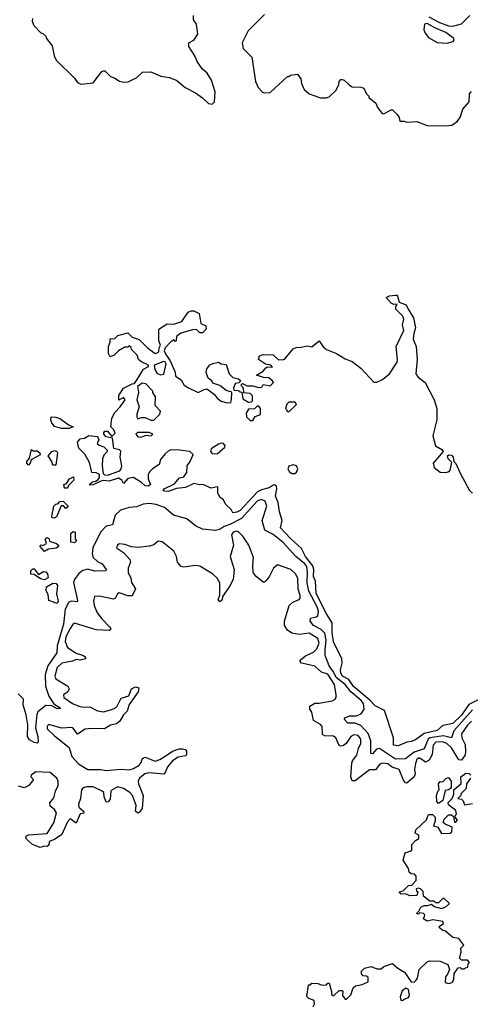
# Model space of a CAD drawing. Extents: x 2380107 to 2585170, y 384273 to 546161.
# Tile 129 of 256: x 2457254 to 2460386, y 505134 to 511976. Entities that reach past the tile are written whole.
import ezdxf

# ---------------------------------------------------------------- set-up
doc = ezdxf.new("R2010")
doc.units = 0

msp = doc.modelspace()

# ---------------------------------------------------------------- linework, layer by layer
at = {"layer": '0CON05XD'}
for points in [[(2457342.5, 511985), (2457340, 511965), (2457352.5, 511935), (2457400, 511885), (2457415, 511880), (2457435, 511860), (2457440, 511845), (2457480, 511795), (2457493.6, 511723.6), (2457507.5, 511695), (2457635, 511570), (2457655, 511540), (2457678.3, 511528.3), (2457765, 511537.5), (2457823.6, 511616.4), (2457835, 511620), (2457845, 511620), (2457885, 511580), (2457915, 511570), (2457948.3, 511548.3), (2457975, 511542.5), (2458006.4, 511543.6), (2458040.7, 511559.3), (2458065, 511572.5), (2458108.3, 511611.7), (2458165, 511612.5), (2458235, 511582.5), (2458295, 511573.3), (2458345, 511552.5), (2458404, 511504), (2458475, 511467.5), (2458525, 511432.5), (2458565, 511392.5), (2458591.7, 511388.3), (2458607.5, 511405), (2458612.5, 511475), (2458586.7, 511555), (2458557.5, 511605), (2458522.5, 511635), (2458487.5, 511685), (2458470, 511725), (2458428.3, 511788.3), (2458430, 511815), (2458465, 511832.5), (2458492.5, 511875), (2458482.5, 511945), (2458462.5, 511975), (2458462.5, 512005)], [(2458955, 512012.5), (2458840.7, 511899.3), (2458800, 511815), (2458807.5, 511775), (2458866.7, 511715), (2458893.3, 511545), (2458910, 511505), (2458941.7, 511471.7), (2458955, 511466.7), (2458995, 511470), (2459115, 511580), (2459125, 511580), (2459135, 511590), (2459185, 511597.5), (2459207.5, 511565), (2459213, 511533), (2459231.7, 511491.7), (2459265, 511460), (2459345, 511432.5), (2459385, 511432.5), (2459405, 511440), (2459453, 511487), (2459472.5, 511525), (2459473, 511547), (2459485, 511560), (2459495, 511560), (2459510, 511555), (2459545, 511520), (2459565, 511510), (2459625, 511507.5), (2459645, 511500), (2459665, 511460), (2459680, 511445), (2459680, 511435), (2459730, 511395), (2459740, 511365), (2459773.6, 511323.6), (2459785, 511322.5), (2459835, 511350), (2459845, 511350), (2459877, 511317), (2459890, 511295), (2459895, 511270), (2459925, 511270), (2459945, 511262.5), (2460015, 511267.5), (2460085, 511240), (2460215, 511237.5), (2460257, 511243), (2460295, 511267.5), (2460306, 511284), (2460316.2, 511295), (2460333.3, 511355), (2460378.8, 511405), (2460379.4, 511460.6), (2460395, 511476.7)], [(2460097.5, 511995), (2460172.5, 511955), (2460235, 511933.3), (2460265, 511930), (2460325, 511946.7), (2460381.2, 512005)], [(2460225, 511813.3), (2460266.1, 511823.9), (2460272.5, 511835), (2460270, 511845), (2460215, 511885.6), (2460138.2, 511918.2), (2460085, 511948.8), (2460067.5, 511945), (2460063.3, 511905), (2460071.7, 511881.7), (2460095, 511852.5), (2460155, 511816.7), (2460225, 511813.3)], [(2458427.6, 509417.6), (2458495, 509384), (2458535, 509406.7), (2458555, 509410), (2458605, 509373.3), (2458626.1, 509346.1), (2458653.9, 509323.9), (2458697, 509313), (2458720, 509315), (2458726.7, 509333.3), (2458728.3, 509388.3), (2458688.3, 509398.3), (2458645, 509433.3), (2458595, 509450), (2458590, 509465), (2458563.9, 509483.9), (2458550, 509525), (2458555, 509550), (2458575, 509576.2), (2458595, 509587.5), (2458636.4, 509596.4), (2458655, 509583.3), (2458689.3, 509579.3), (2458710, 509515), (2458735, 509490), (2458775, 509480), (2458788.3, 509468.3), (2458778.3, 509451.7), (2458751.7, 509448.3), (2458740, 509415), (2458741.7, 509401.7), (2458775, 509400), (2458785, 509390), (2458798.3, 509388.3), (2458805, 509340), (2458845, 509317.5), (2458865, 509320), (2458871.7, 509328.3), (2458871.7, 509361.7), (2458855, 509377.5), (2458811.7, 509381.7), (2458810, 509415), (2458790, 509435), (2458801.7, 509448.3), (2458835, 509432.5), (2458875, 509432.5), (2458915, 509420), (2458937, 509423), (2458945, 509440), (2458995, 509432.5), (2459017.5, 509455), (2459009.3, 509469.3), (2458985, 509487.5), (2458948.3, 509488.3), (2458900, 509505), (2458946.4, 509533.6), (2458963.3, 509556.7), (2458975, 509562.5), (2459010, 509560), (2459000, 509575), (2458963, 509583), (2458913.6, 509613.6), (2458920, 509640), (2458945, 509648.8), (2459015, 509646), (2459053, 509613), (2459086.4, 509613.6), (2459099.3, 509620.7), (2459155, 509687.5), (2459175, 509697.8), (2459209.4, 509700.6), (2459255, 509708.8), (2459285, 509703.3), (2459335, 509743.3), (2459363.2, 509703.2), (2459385, 509684.2), (2459455.5, 509655.5), (2459515, 509618), (2459565, 509600.8), (2459625, 509554.3), (2459715, 509456.2), (2459735, 509456.2), (2459775, 509476), (2459824, 509515), (2459876.7, 509595), (2459880, 509615), (2459870.8, 509705), (2459923.3, 509815), (2459913.6, 509856.4), (2459922.5, 509895), (2459916.7, 509915), (2459867.5, 509965), (2459868.3, 509981.7), (2459878.3, 509998.3), (2459855, 509997.5), (2459836.4, 510006.4), (2459800, 510045), (2459823, 510057), (2459865, 510062.5), (2459875, 510062.5), (2459880, 510055), (2459891.7, 510011.7), (2459940, 509995), (2459953, 509963), (2459990, 509905), (2460005.7, 509835), (2459992, 509795), (2459988, 509755), (2460008.9, 509705), (2460016.5, 509615), (2460006.9, 509515), (2460022.1, 509492.1), (2460072, 509455), (2460133.4, 509333.4), (2460151.8, 509275), (2460153.6, 509195), (2460125.6, 509085), (2460144, 509014), (2460188.3, 508988.3), (2460197.5, 508975), (2460127.5, 508895), (2460133.8, 508865), (2460175, 508831.2), (2460215, 508828.8), (2460237.5, 508835), (2460246.2, 508845), (2460257.5, 508897.5), (2460232.5, 508925), (2460227.5, 508945), (2460237, 508953), (2460255, 508950), (2460266.2, 508935), (2460270, 508905), (2460285, 508892.5), (2460314.6, 508824.6), (2460380.6, 508705), (2460400.8, 508685)], [(2460440, 507250), (2460375, 507216.4), (2460325, 507143.2), (2460265, 507084.7), (2460195, 507070), (2460154.7, 507035.3), (2460064.7, 507015.3), (2460005, 506972.5), (2459975, 506960), (2459945, 506956.2), (2459885, 506930), (2459852.5, 506935), (2459851.2, 506985), (2459790, 507175), (2459725, 507206.7), (2459688, 507248), (2459572.6, 507342.6), (2459540.7, 507390.7), (2459498.1, 507415), (2459484.6, 507435), (2459482.6, 507457.4), (2459496, 507505), (2459492, 507535), (2459435, 507652.5), (2459424.6, 507715), (2459426, 507785), (2459385, 507848), (2459315, 507988.8), (2459310, 508075), (2459295.8, 508105.8), (2459297.1, 508155), (2459291.7, 508181.7), (2459239.4, 508245), (2459211.7, 508301.7), (2459135, 508369.4), (2459066.2, 508445), (2459078.8, 508495), (2459058.8, 508555), (2459050.9, 508620.9), (2459031.4, 508665), (2459040, 508715), (2459037.5, 508735), (2459025, 508742.5), (2459015, 508740), (2458988.1, 508721.9), (2458935, 508709.1), (2458905.8, 508694.2), (2458785, 508565.8), (2458763.9, 508553.9), (2458735, 508550), (2458723, 508573), (2458685, 508610), (2458669.3, 508639.3), (2458647.5, 508655), (2458630, 508685), (2458630, 508725), (2458625, 508730), (2458585, 508720), (2458526.1, 508746.1), (2458505, 508742.5), (2458465, 508753.3), (2458405, 508723.8), (2458342.9, 508717.1), (2458285, 508696.7), (2458259.3, 508699.3), (2458250, 508705), (2458257.5, 508715), (2458328.8, 508751.2), (2458365, 508792.5), (2458395, 508800), (2458415, 508830), (2458416.7, 508875), (2458437.5, 508905), (2458460, 508955), (2458435, 508976), (2458365, 508984), (2458305, 508985.8), (2458285, 508978), (2458265, 508960), (2458231.4, 508918.6), (2458223.3, 508885), (2458176.7, 508855), (2458156.4, 508833.6), (2458147, 508813), (2458146.7, 508785), (2458162.5, 508745), (2458150, 508735), (2458125, 508736.2), (2458100.8, 508760.8), (2458043.6, 508793.6), (2458005, 508786.7), (2457975, 508752.5), (2457962.5, 508775), (2457939.5, 508789.5), (2457875, 508770), (2457835, 508773.3), (2457818.3, 508768.3), (2457765, 508742.5), (2457741.7, 508741.7), (2457741.7, 508748.3), (2457760, 508765), (2457781.7, 508768.3), (2457800, 508780), (2457807.5, 508795), (2457807.5, 508815), (2457785, 508826.7), (2457755, 508830), (2457737.7, 508897.7), (2457707.3, 508957.3), (2457665, 508997.5), (2457655, 509040), (2457675, 509062.5), (2457705, 509066.7), (2457735, 509086.7), (2457795, 509080), (2457803.6, 509056.4), (2457791.7, 509031.7), (2457805, 509020), (2457838.3, 509008.3), (2457862.5, 508985), (2457862.5, 508975), (2457839.5, 508950.5), (2457829.2, 508925), (2457826, 508875), (2457833, 508823), (2457843, 508813), (2457865, 508810), (2457949.3, 508840.7), (2457960, 508855), (2457963.3, 508875), (2457951.2, 508935), (2457957, 508977), (2457947, 508987), (2457907.5, 508995), (2457898.3, 509068.3), (2457855, 509077.5), (2457837.5, 509095), (2457837.5, 509105), (2457845, 509116.7), (2457865, 509117.5), (2457895, 509080), (2457917, 509103), (2457907.5, 509125), (2457886.7, 509146.7), (2457895, 509207.5), (2457915, 509246.7), (2457952.5, 509285), (2457986.7, 509335), (2457975, 509350), (2457941.7, 509331.7), (2457943.3, 509365), (2457975, 509416.2), (2458035, 509446.2), (2458052.5, 509447.5), (2458070, 509475), (2458113.6, 509546.4), (2458150, 509565), (2458150, 509575), (2458095, 509600), (2458080, 509615), (2458070, 509645), (2458030, 509685), (2458028.3, 509698.3), (2458015, 509710), (2458005, 509700), (2457985, 509700), (2457940, 509675), (2457910, 509645), (2457882.5, 509632.5), (2457870, 509655), (2457870, 509705), (2457882.5, 509735), (2457881.7, 509758.3), (2457915, 509760), (2457935, 509780), (2458005, 509800), (2458035, 509770), (2458085, 509752.5), (2458142.5, 509695), (2458195, 509656.7), (2458205, 509657.5), (2458221.7, 509668.3), (2458223.3, 509695), (2458232.5, 509715), (2458220, 509745), (2458220, 509825), (2458278.3, 509861.7), (2458325, 509860), (2458380.7, 509879.3), (2458425, 509943.8), (2458445, 509952.5), (2458465, 509952), (2458500, 509935), (2458512.5, 509865), (2458548.3, 509848.3), (2458550, 509825), (2458525, 509800), (2458505, 509800), (2458485, 509820), (2458465, 509822.5), (2458373, 509797), (2458342.5, 509775), (2458340, 509745), (2458335, 509740), (2458325, 509750), (2458305, 509737.5), (2458263.8, 509696.2), (2458258.8, 509675), (2458268.8, 509648.8), (2458300, 509605), (2458333.8, 509526.2), (2458337.5, 509497.5), (2458375, 509472), (2458396.7, 509435), (2458427.6, 509417.6)], [(2458235, 509506.7), (2458255, 509512.5), (2458271.2, 509585), (2458265, 509597.5), (2458255, 509600), (2458187.5, 509575), (2458193.3, 509545), (2458208, 509518), (2458235, 509506.7)], [(2458185, 509192.5), (2458227.5, 509235), (2458232.5, 509255), (2458196.2, 509295), (2458197.5, 509355), (2458180, 509385), (2458180, 509395), (2458130, 509445), (2458105, 509450), (2458072.5, 509427.5), (2458080, 509385), (2458068, 509335), (2458083.3, 509285), (2458067.5, 509235), (2458067.5, 509215), (2458075, 509202.5), (2458098.3, 509211.7), (2458125, 509212.5), (2458165, 509192.5), (2458185, 509192.5)], [(2459125, 509250), (2459178.3, 509301.7), (2459168.3, 509318.3), (2459125, 509317.5), (2459110, 509305), (2459100, 509275), (2459110, 509265), (2459110, 509255), (2459125, 509250)], [(2458875, 509190), (2458890.7, 509219.3), (2458927.5, 509232.5), (2458927.5, 509275), (2458915, 509290), (2458905, 509290), (2458885, 509272.5), (2458845, 509270), (2458828.3, 509241.7), (2458830, 509215), (2458855, 509190), (2458875, 509190)], [(2457544.1, 509134.1), (2457495, 509148.8), (2457476.7, 509175), (2457470, 509195), (2457472.5, 509215), (2457505, 509214.2), (2457532.5, 509205), (2457597.5, 509157.5), (2457625, 509146.7), (2457595, 509134.2), (2457544.1, 509134.1)], [(2458095, 509073.8), (2458135, 509087.5), (2458166.4, 509083.6), (2458180, 509095), (2458153, 509107), (2458074, 509106), (2458060, 509095), (2458075, 509077.5), (2458095, 509073.8)], [(2457315, 508880), (2457303, 508893), (2457302.5, 508905), (2457321.7, 508928.3), (2457335, 508990), (2457345, 508980), (2457375, 508980), (2457392.5, 508965), (2457397, 508953), (2457332.5, 508917.5), (2457327.5, 508895), (2457315, 508880)], [(2457505, 508880), (2457485, 508880), (2457477.5, 508905), (2457452.5, 508945), (2457477.5, 508975), (2457495, 508982.5), (2457512.5, 508975), (2457516.7, 508965), (2457505, 508880)], [(2458625, 508960), (2458680, 509005), (2458682.5, 509015), (2458670.7, 509030.7), (2458655, 509033.3), (2458635, 509026.2), (2458585, 508992.5), (2458580, 508975), (2458590.7, 508960.7), (2458625, 508960)], [(2459165, 508822.5), (2459178.3, 508831.7), (2459187.5, 508855), (2459176.4, 508876.4), (2459155, 508882.5), (2459125, 508872.5), (2459117.5, 508855), (2459127, 508837), (2459145, 508822.5), (2459165, 508822.5)], [(2457585, 508720), (2457565, 508720), (2457560, 508745), (2457578.3, 508751.7), (2457600, 508785), (2457628.3, 508798.3), (2457630, 508775), (2457591.7, 508738.3), (2457585, 508720)], [(2460401, 507179), (2460271.2, 507035), (2460255.4, 506984.6), (2460199.6, 506999.6), (2460103.6, 506986.4), (2460092.5, 506975), (2460065, 506909.6), (2459995.1, 506884.9), (2459935, 506838.5), (2459865, 506837.4), (2459755, 506911.9), (2459732.8, 506907.2), (2459705, 506873.1), (2459695, 506876.2), (2459693.5, 506965), (2459675.3, 507015), (2459625, 507070.8), (2459585, 507086.2), (2459535, 507088.1), (2459510, 507115), (2459516.2, 507125), (2459545, 507138.9), (2459595, 507137.3), (2459626.8, 507153.2), (2459648.8, 507185), (2459643.5, 507225), (2459627.4, 507245), (2459554.3, 507304.3), (2459515, 507355.9), (2459453.8, 507403.8), (2459434.6, 507444.6), (2459404.1, 507485), (2459376.4, 507556.4), (2459377.1, 507597.1), (2459383.8, 507665), (2459373.5, 507713.5), (2459348.2, 507738.2), (2459294.6, 507765), (2459273.4, 507795), (2459275, 507817.5), (2459315, 507826.1), (2459326, 507834), (2459330.6, 507865), (2459322.2, 507895), (2459262.9, 508005), (2459251.9, 508061.9), (2459254.8, 508135.2), (2459248.8, 508175), (2459235, 508193.8), (2459173.4, 508245), (2459085, 508341.6), (2459015, 508398.5), (2458958.1, 508428.1), (2458938.8, 508495), (2458971.1, 508595), (2458959.9, 508629.9), (2458935, 508641.8), (2458907.4, 508632.6), (2458795, 508509.8), (2458715, 508468.6), (2458675, 508454.7), (2458646.4, 508435), (2458615, 508425.4), (2458525, 508436.5), (2458475, 508458.5), (2458416.1, 508506.1), (2458323.5, 508533.5), (2458259.4, 508585), (2458202.6, 508607.4), (2458155, 508613.1), (2458111.1, 508608.9), (2458065, 508590.6), (2458013.6, 508586.4), (2457955, 508566.5), (2457917.6, 508532.4), (2457898, 508465), (2457855, 508455.6), (2457814.8, 508415.2), (2457761.6, 508305), (2457757.5, 508265), (2457765, 508237.5), (2457795, 508210.5), (2457825.8, 508195), (2457853.8, 508155), (2457853, 508147), (2457775, 508143.1), (2457725, 508156.9), (2457692.8, 508147.2), (2457665, 508126.2), (2457633.6, 508085), (2457627.9, 508065), (2457651.9, 507951.9), (2457655.4, 507935), (2457650, 507930), (2457615, 507934.6), (2457595, 507928.9), (2457570.5, 507879.5), (2457557, 507775), (2457513.9, 507625), (2457512.7, 507575), (2457448.6, 507485), (2457431.2, 507425), (2457431.8, 507345), (2457455.6, 507275), (2457491.7, 507221.7), (2457536, 507195), (2457535, 507190), (2457515, 507187.5), (2457477.9, 507207.9), (2457435, 507210.6), (2457380, 507165), (2457372.8, 507147.2), (2457363.2, 507055), (2457380.5, 506995), (2457382.5, 506955), (2457375, 506947.5), (2457355, 506953.1), (2457322.6, 506972.6), (2457308.8, 506995), (2457311.2, 507075), (2457299.6, 507145), (2457276.7, 507215), (2457279.4, 507255), (2457242.3, 507292.3)], [(2457495, 508512.5), (2457480, 508515), (2457477.5, 508525), (2457490, 508595), (2457505, 508610), (2457518.3, 508611.7), (2457531.7, 508628.3), (2457555, 508630), (2457588.3, 508598.3), (2457588.3, 508591.7), (2457575, 508580), (2457558.3, 508598.3), (2457541.7, 508598.3), (2457508.3, 508521.7), (2457495, 508512.5)], [(2457635, 508340), (2457610, 508345), (2457610, 508405), (2457625, 508420), (2457640, 508415), (2457640, 508365), (2457647.5, 508355), (2457635, 508340)], [(2460395, 507101.4), (2460365, 507072.5), (2460325, 507012.5), (2460325.6, 506985), (2460348.7, 506938.7), (2460353.3, 506886.7), (2460348, 506862), (2460325, 506831.2), (2460305, 506833.3), (2460255.5, 506915), (2460223.1, 506945), (2460191.5, 506958.5), (2460146.2, 506955), (2460128.2, 506935), (2460119.5, 506870.5), (2460100.3, 506829.7), (2460075, 506816.2), (2460035, 506844), (2460025, 506844.2), (2460014.4, 506835), (2460005, 506807.5), (2459997.8, 506765), (2460002.9, 506735), (2459995.6, 506714.4), (2459945, 506670), (2459935, 506672.5), (2459921.8, 506691.8), (2459890, 506765), (2459842.2, 506782.2), (2459813.3, 506805), (2459775, 506810), (2459757.3, 506802.7), (2459726.1, 506763.9), (2459685, 506762), (2459585, 506686.2), (2459565, 506687.5), (2459556, 506715), (2459561.7, 506808.3), (2459566.7, 506825), (2459597.1, 506865), (2459609.1, 506910.9), (2459625.6, 506945), (2459624.3, 506975), (2459605, 507001.4), (2459575, 507006.9), (2459554.3, 506995), (2459523.8, 506945), (2459505, 506931.2), (2459485, 506926.7), (2459475, 506932.5), (2459450.8, 506985), (2459435, 506997.5), (2459375, 506998.8), (2459357.5, 507007.5), (2459356.7, 507065), (2459345, 507078.8), (2459296.4, 507106.4), (2459283.9, 507163.9), (2459270, 507185), (2459270, 507205), (2459305, 507226), (2459335, 507226.2), (2459425, 507243.3), (2459446.4, 507253.6), (2459453.3, 507265), (2459453.3, 507285), (2459440.9, 507355), (2459395, 507428.4), (2459351.5, 507441.5), (2459305, 507484.2), (2459265, 507493.1), (2459213.3, 507505), (2459203.8, 507515), (2459204, 507525), (2459240.8, 507555), (2459295, 507580), (2459320, 507605), (2459334.1, 507644.1), (2459326, 507675), (2459265, 507712.5), (2459195, 507702.5), (2459145, 507712), (2459114.1, 507734.1), (2459093.8, 507765), (2459094, 507795), (2459126.7, 507905), (2459151.7, 507928.3), (2459195, 507947.5), (2459203, 507957), (2459203.3, 507975), (2459188.3, 508018.3), (2459187.5, 508095), (2459170, 508125), (2459137.5, 508155), (2459045, 508187.5), (2459016.7, 508165), (2458986.7, 508105), (2458965, 508077.5), (2458955, 508067.5), (2458945, 508067.5), (2458897, 508107), (2458877.5, 508135), (2458873.3, 508185), (2458877.7, 508237.7), (2458846, 508325), (2458805, 508386.7), (2458775, 508416.7), (2458760.7, 508420.7), (2458737.5, 508415), (2458726.7, 508395), (2458738.8, 508325), (2458716.7, 508245), (2458732, 508192), (2458743.8, 508155), (2458736.2, 508085), (2458712.3, 508037.7), (2458663, 507967), (2458660, 507945), (2458645, 507930), (2458634, 507945), (2458643.6, 507976.4), (2458643.6, 508063.6), (2458626.7, 508095), (2458594.1, 508124.1), (2458505, 508178.8), (2458475, 508183.3), (2458395, 508171.2), (2458375, 508176.7), (2458350, 508205), (2458343.3, 508245), (2458325, 508282.5), (2458245, 508346.7), (2458215, 508352.5), (2458185, 508327.5), (2458155, 508316.7), (2458075, 508308.8), (2458031.7, 508311.7), (2457985, 508328.8), (2457945, 508332.5), (2457932.5, 508325), (2457927.5, 508305), (2457975, 508272.5), (2458020, 508225), (2458023.3, 508205), (2458006.7, 508165), (2458006.7, 508135), (2458026.7, 508095), (2458031.2, 508065), (2458059.3, 508020.7), (2458035, 507972.5), (2458005, 507973.3), (2457945, 507992.5), (2457932.5, 507985), (2457916.4, 507953.6), (2457905, 507950), (2457805, 507970), (2457773.6, 507966.4), (2457766.7, 507935), (2457771.2, 507905), (2457791.2, 507855), (2457825, 507813.3)], [(2457425, 508280), (2457392.5, 508317.5), (2457402.5, 508327.5), (2457415, 508322.5), (2457440, 508335), (2457430, 508365), (2457443, 508377), (2457455, 508370), (2457461.7, 508351.7), (2457510, 508335), (2457522.5, 508325), (2457522.5, 508315), (2457507, 508303), (2457453, 508297), (2457425, 508280)], [(2457425, 508083.3), (2457399.3, 508089.3), (2457355, 508120), (2457331.7, 508121.7), (2457330, 508145), (2457345, 508160), (2457355, 508160), (2457385, 508120), (2457418.3, 508141.7), (2457435, 508140), (2457447.5, 508125), (2457451.7, 508098.3), (2457425, 508083.3)], [(2457515, 507920), (2457455, 507940), (2457451.7, 507981.7), (2457437, 508007), (2457440, 508035), (2457485, 508060), (2457507, 508057), (2457517.5, 508045), (2457510, 507985), (2457520, 507935), (2457515, 507920)], [(2457825, 507813.3), (2457881.2, 507755), (2457886.7, 507745), (2457878, 507732), (2457785.7, 507735.7), (2457635, 507781.2), (2457625, 507776.7), (2457605, 507746), (2457575, 507688), (2457568.9, 507655), (2457585, 507613.8), (2457645, 507573.8), (2457697, 507557), (2457710, 507545), (2457710, 507535), (2457675, 507526), (2457645, 507530), (2457621.1, 507518.9), (2457547.5, 507505), (2457514, 507475), (2457496.7, 507415), (2457504, 507395), (2457587.5, 507345), (2457596.4, 507326.4), (2457587.5, 507305), (2457557.5, 507285), (2457561.2, 507265), (2457621.2, 507225), (2457665, 507205.8), (2457695, 507199.2), (2457741.2, 507201.2), (2457795, 507171.9), (2457835, 507167.1), (2457895, 507182.9), (2457918.8, 507195), (2457930, 507205), (2457960, 507260), (2458013.3, 507276.7), (2458030, 507325), (2458059.3, 507339.3), (2458082.5, 507332.5), (2458076, 507305), (2458015, 507216.2), (2458000, 507170), (2457975.8, 507145), (2457948.8, 507101.2), (2457926.8, 507083.2), (2457885, 507074), (2457843, 507047), (2457755, 507051.1), (2457707.5, 507045), (2457655, 507010), (2457625, 507053.3), (2457615, 507056.7), (2457545, 507053.3), (2457455, 507077.5), (2457443.6, 507066.4), (2457445, 507047.5), (2457495, 507000), (2457598.6, 506918.6), (2457616.2, 506855), (2457661.2, 506805), (2457727.5, 506765), (2457815, 506765.8), (2457855, 506757.5), (2457957.3, 506767.3), (2458015, 506762), (2458045, 506771.2), (2458085, 506796.2), (2458098.8, 506815), (2458105, 506840), (2458115, 506847.5), (2458125, 506850), (2458195, 506822.5), (2458226.7, 506835), (2458277.5, 506867.5), (2458315, 506892.5), (2458361.7, 506908.3), (2458385, 506908.8), (2458403.6, 506903.6), (2458413.6, 506893.6), (2458413.6, 506866.4), (2458405, 506860), (2458355, 506852), (2458316.2, 506825), (2458280, 506785), (2458265.7, 506744.3), (2458255, 506733.8), (2458153.2, 506743.2), (2458122.5, 506735), (2458085.6, 506705), (2458078.1, 506685), (2458080, 506665), (2458112.2, 506585), (2458103.8, 506495), (2458085, 506466.7), (2458075, 506462.5), (2458057.5, 506475), (2458063.3, 506515), (2458037.5, 506585), (2458018, 506605), (2457975, 506632.9), (2457935, 506644.2), (2457896.7, 506625), (2457886.7, 506615), (2457881.7, 506558.3), (2457869.3, 506540.7), (2457855, 506537.5), (2457840, 506575), (2457837.5, 506605), (2457827.5, 506615), (2457765, 506644.2), (2457720, 506645), (2457695, 506637.5), (2457684.3, 506625), (2457676.2, 506565), (2457662, 506525), (2457664.2, 506504.2), (2457697.5, 506475), (2457698.3, 506461.7), (2457673.6, 506456.4), (2457645, 506392.5), (2457605, 506422.5), (2457585, 506402.5), (2457545.8, 506314.2), (2457495, 506278.8), (2457457.5, 506265), (2457455, 506240), (2457445, 506230), (2457425, 506232.5), (2457395, 506223.8), (2457343.3, 506245), (2457301.2, 506281.2), (2457296.2, 506295), (2457300, 506305), (2457315, 506312), (2457445, 506320), (2457490, 506395), (2457510, 506465), (2457496.4, 506486.4), (2457465, 506510), (2457463, 506533), (2457490.7, 506569.3), (2457502, 506615), (2457522, 506655), (2457520, 506685), (2457511.2, 506705), (2457465, 506743.8), (2457365, 506750), (2457333.3, 506725), (2457330, 506715), (2457350, 506695), (2457316.1, 506653.9), (2457285, 506637.5), (2457245, 506650)], [(2459975, 505290), (2459995, 505287.5), (2460009.3, 505300.7), (2460017.5, 505315), (2460030, 505375), (2460085, 505430), (2460103, 505437), (2460175, 505432.5), (2460229.3, 505409.3), (2460240, 505375), (2460227, 505343), (2460212.5, 505325), (2460210, 505285), (2460235, 505277.5), (2460260, 505285), (2460270, 505305), (2460273, 505347), (2460301.7, 505388.3), (2460315, 505390), (2460325, 505380), (2460345, 505380), (2460351.7, 505388.3), (2460368.3, 505391.7), (2460370, 505415), (2460380, 505425), (2460365, 505440), (2460325, 505440), (2460310, 505455), (2460322.5, 505495), (2460320, 505525), (2460340, 505545), (2460305, 505590), (2460265, 505597.5), (2460212.5, 505642.5), (2460195, 505647.5), (2460172.5, 505665), (2460170, 505675), (2460200, 505695), (2460195, 505710), (2460125, 505720), (2460085, 505712.5), (2460062.5, 505725), (2460060, 505735), (2460068.3, 505741.7), (2460070, 505755), (2460060, 505765), (2460035, 505770), (2460025, 505760), (2460012.5, 505765), (2460028.3, 505781.7), (2460040.7, 505809.3), (2460065, 505820), (2460089.3, 505820.7), (2460115, 505830), (2460135, 505812.5), (2460185, 505800), (2460215, 505810), (2460240, 505835), (2460205, 505870), (2460195, 505870), (2460165, 505840), (2460145, 505840), (2460135, 505850), (2460105, 505850), (2460060, 505885), (2460057, 505917), (2460040, 505935), (2460025, 505940), (2460010, 505935), (2460011.7, 505921.7), (2460020, 505915), (2460015, 505890), (2459965, 505887.5), (2459935, 505902.5), (2459905, 505900), (2459890, 505915), (2459918.3, 505921.7), (2459955, 505960), (2459978.3, 505961.7), (2460010, 505995), (2460010, 506025), (2459997, 506037), (2459975, 506040), (2459961.7, 506051.7), (2459957, 506077), (2459920, 506135), (2459933.9, 506186.1), (2459968.3, 506198.3), (2459980, 506205), (2459980, 506245), (2460005, 506272.5), (2460027.5, 506285), (2460028.3, 506308.3), (2460003, 506323), (2460007.5, 506345), (2460080, 506415), (2460091.7, 506448.3), (2460098.3, 506451.7), (2460121.7, 506451.7), (2460142.5, 506435), (2460141.7, 506408.3), (2460130, 506375), (2460160, 506365), (2460185, 506320), (2460245, 506322.5), (2460258.3, 506331.7), (2460260, 506365), (2460210, 506385), (2460200, 506395), (2460200, 506405), (2460205, 506420), (2460235, 506450), (2460255, 506450), (2460268.3, 506438.3), (2460275, 506400), (2460285, 506400), (2460297, 506413), (2460280, 506435), (2460281.7, 506448.3), (2460290, 506455), (2460285, 506480), (2460235, 506520), (2460232.5, 506535), (2460260, 506565), (2460270, 506595), (2460270, 506625), (2460321.7, 506668.3), (2460320, 506715), (2460355, 506740), (2460377, 506737), (2460390, 506725)], [(2460165, 506530), (2460153, 506543), (2460150, 506585), (2460160, 506615), (2460170, 506625), (2460163.6, 506666.4), (2460175, 506682.5), (2460195, 506680), (2460215, 506702.5), (2460235, 506710), (2460252.5, 506685), (2460251.7, 506638.3), (2460237, 506623), (2460211.7, 506618.3), (2460195, 506550), (2460165, 506530)], [(2460387.5, 506705), (2460360, 506665), (2460357, 506633), (2460321.7, 506598.3), (2460318.3, 506581.7), (2460300, 506565), (2460325, 506560), (2460337, 506547), (2460345, 506520), (2460401.7, 506528.3)], [(2459293, 505117), (2459302.5, 505135), (2459299.3, 505159.3), (2459263, 505173), (2459248.3, 505188.3), (2459261.7, 505268.3), (2459275, 505270), (2459285, 505280), (2459325, 505277.5), (2459355, 505267.5), (2459385, 505270), (2459395, 505280), (2459405, 505280), (2459421.7, 505221.7), (2459421.7, 505201.7), (2459435, 505192.5), (2459475, 505230), (2459495, 505230), (2459500, 505225), (2459497.5, 505195), (2459515, 505170), (2459525, 505170), (2459555, 505200), (2459572.5, 505247.5), (2459587, 505263), (2459635, 505272.5), (2459675, 505290), (2459675, 505320), (2459665, 505330), (2459641.7, 505331.7), (2459630, 505345), (2459630, 505365), (2459650, 505385), (2459696.7, 505396.7), (2459735, 505380), (2459765, 505380), (2459785, 505397.5), (2459845, 505417.5), (2459882.5, 505385), (2459927.7, 505357.7), (2459975, 505290)], [(2459915, 505160), (2459925, 505170), (2459955, 505180), (2459963, 505197), (2459956.1, 505236.1), (2459936.4, 505246.4), (2459911.7, 505228.3), (2459897.5, 505185), (2459901.7, 505161.7), (2459915, 505160)]]:
    msp.add_lwpolyline(points, dxfattribs=at)

doc.saveas('drawing.dxf')
